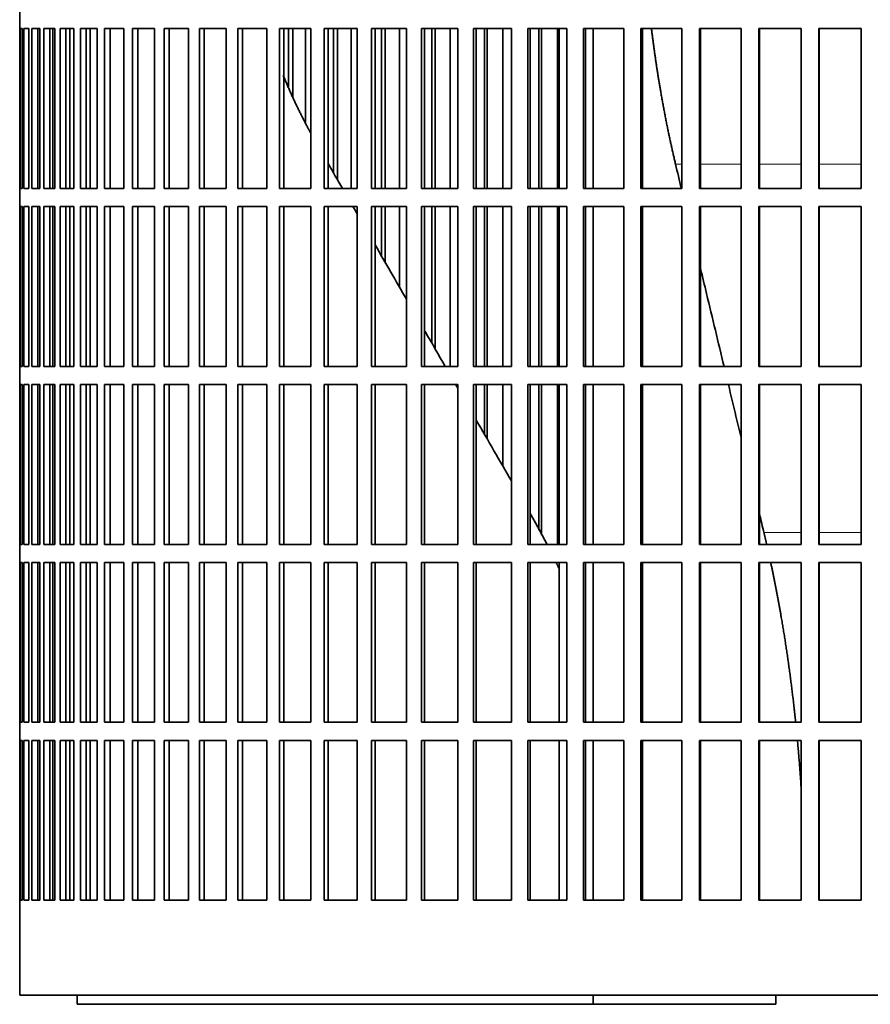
# Model space of a CAD drawing. Header units: millimetres. Extents: x 489 to 1364, y -1717 to 1594.
# Tile 19 of 30: x 987 to 1128, y -219 to -56. Entities that reach past the tile are written whole.
import ezdxf

# ---------------------------------------------------------------- set-up
doc = ezdxf.new("R2010")
doc.units = ezdxf.units.MM
doc.layers.add('VSI344-454_FILTR', color=7, linetype='Continuous')
doc.layers.add('VSI344-454_SUPPO', color=7, linetype='Continuous')

# ---------------------------------------------------------------- blocks, each defined once
blk = doc.blocks.new('SE3')
at = {"layer": 'VSI344-454_FILTR', "color": 7, "linetype": 'Continuous', "lineweight": 35}
for p, q in [((986.73, -54.14), (986.73, -57.14)), ((986.73, -57.14), (986.73, -57.14)), ((986.73, -83.64), (986.73, -57.14)), ((986.78, -83.64), (986.78, -57.14)), ((986.78, -57.14), (987.15, -57.14)), ((987.15, -83.64), (987.15, -57.14)), ((987.41, -83.64), (987.41, -57.14)), ((987.41, -57.14), (988.27, -57.14)), ((988.27, -83.64), (988.27, -57.14)), ((988.74, -83.64), (988.74, -57.14)), ((988.74, -57.14), (990.08, -57.14)), ((989.72, -83.64), (989.72, -57.14)), ((990.08, -83.64), (990.08, -57.14)), ((990.08, -83.64), (990.08, -57.14)), ((990.75, -83.64), (990.75, -57.14)), ((990.75, -57.14), (992.57, -57.14)), ((991.72, -83.64), (991.72, -57.14)), ((992.21, -83.64), (992.21, -57.14)), ((992.57, -83.64), (992.57, -57.14)), ((993.44, -83.64), (993.44, -57.14)), ((993.44, -57.14), (995.73, -57.14)), ((994.39, -83.64), (994.39, -57.14)), ((995.03, -83.64), (995.03, -57.14)), ((995.73, -83.64), (995.73, -57.14)), ((996.8, -83.64), (996.8, -57.14)), ((996.8, -57.14), (999.55, -57.14)), ((997.72, -83.64), (997.72, -57.14)), ((999.55, -83.64), (999.55, -57.14)), ((1000.81, -83.64), (1000.81, -57.14)), ((1000.81, -57.14), (1004, -57.14)), ((1001.7, -83.64), (1001.7, -57.14)), ((1004, -83.64), (1004, -57.14)), ((1005.45, -83.64), (1005.45, -57.14)), ((1005.45, -57.14), (1009.07, -57.14)), ((1006.31, -83.64), (1006.31, -57.14)), ((1009.07, -83.64), (1009.07, -57.14)), ((1010.7, -83.64), (1010.7, -57.14)), ((1010.7, -57.14), (1014.73, -57.14)), ((1011.52, -83.64), (1011.52, -57.14)), ((1014.73, -83.64), (1014.73, -57.14)), ((1016.53, -83.64), (1016.53, -57.14)), ((1016.53, -57.14), (1020.96, -57.14)), ((1017.31, -83.64), (1017.31, -57.14)), ((1020.96, -83.64), (1020.96, -57.14)), ((1022.91, -83.64), (1022.91, -57.14)), ((1022.91, -57.14), (1027.71, -57.14)), ((1023.64, -83.64), (1023.64, -57.14)), ((1027.71, -83.64), (1027.71, -57.14)), ((1029.82, -57.14), (1034.96, -57.14)), ((1029.82, -83.64), (1029.82, -57.14)), ((1030.5, -83.64), (1030.5, -57.14)), ((1031.28, -66.77), (1031.28, -57.14)), ((1031.98, -68.49), (1031.98, -57.14)), ((1034.11, -72.65), (1034.11, -57.14)), ((1034.96, -83.64), (1034.96, -57.14)), ((1037.21, -57.14), (1042.68, -57.14)), ((1037.21, -83.64), (1037.21, -57.14)), ((1037.84, -83.64), (1037.84, -57.14)), ((1038.77, -81.09), (1038.77, -57.14)), ((1039.42, -82.23), (1039.42, -57.14)), ((1041.69, -83.64), (1041.69, -57.14)), ((1042.68, -83.64), (1042.68, -57.14)), ((1045.06, -57.14), (1050.83, -57.14)), ((1045.06, -83.64), (1045.06, -57.14)), ((1045.64, -83.64), (1045.64, -57.14)), ((1046.7, -83.64), (1046.7, -57.14)), ((1047.31, -83.64), (1047.31, -57.14)), ((1049.69, -83.64), (1049.69, -57.14)), ((1050.83, -83.64), (1050.83, -57.14)), ((1053.33, -57.14), (1059.36, -57.14)), ((1053.33, -83.64), (1053.33, -57.14)), ((1053.84, -83.64), (1053.84, -57.14)), ((1055.05, -83.64), (1055.05, -57.14)), ((1055.59, -83.64), (1055.59, -57.14)), ((1058.09, -83.64), (1058.09, -57.14)), ((1059.36, -83.64), (1059.36, -57.14)), ((1061.97, -57.14), (1068.23, -57.14)), ((1061.97, -83.64), (1061.97, -57.14)), ((1062.42, -83.64), (1062.42, -57.14)), ((1063.76, -83.64), (1063.76, -57.14)), ((1064.24, -83.64), (1064.24, -57.14)), ((1066.84, -83.64), (1066.84, -57.14)), ((1068.23, -83.64), (1068.23, -57.14)), ((1070.94, -57.14), (1077.41, -57.14)), ((1070.94, -83.64), (1070.94, -57.14)), ((1071.33, -83.64), (1071.33, -57.14)), ((1072.79, -83.64), (1072.79, -57.14)), ((1073.21, -83.64), (1073.21, -57.14)), ((1075.89, -83.64), (1075.89, -57.14)), ((1077.41, -83.64), (1077.41, -57.14)), ((1080.2, -57.14), (1086.85, -57.14)), ((1080.2, -83.64), (1080.2, -57.14)), ((1080.52, -83.64), (1080.52, -57.14)), ((1086.85, -83.64), (1086.85, -57.14)), ((1089.7, -57.14), (1096.5, -57.14)), ((1089.7, -83.64), (1089.7, -57.14)), ((1089.96, -83.64), (1089.96, -57.14)), ((1096.5, -83.64), (1096.5, -57.14)), ((1099.4, -57.14), (1106.31, -57.14)), ((1099.4, -83.64), (1099.4, -57.14)), ((1099.59, -83.64), (1099.59, -57.14)), ((1106.31, -83.64), (1106.31, -57.14)), ((1109.25, -57.14), (1116.24, -57.14)), ((1109.25, -83.64), (1109.25, -57.14)), ((1109.38, -83.64), (1109.38, -57.14)), ((1116.24, -83.64), (1116.24, -57.14)), ((1119.21, -57.14), (1126.23, -57.14)), ((1119.21, -83.64), (1119.21, -57.14)), ((1119.26, -83.64), (1119.26, -57.14)), ((1126.23, -83.64), (1126.23, -57.14)), ((986.73, -83.64), (986.73, -83.64)), ((986.73, -83.64), (986.73, -86.64)), ((986.78, -83.64), (987.15, -83.64)), ((987.41, -83.64), (988.27, -83.64)), ((988.74, -83.64), (990.08, -83.64)), ((990.75, -83.64), (992.57, -83.64)), ((993.44, -83.64), (995.73, -83.64)), ((996.8, -83.64), (999.55, -83.64)), ((1000.81, -83.64), (1004, -83.64)), ((1005.45, -83.64), (1009.07, -83.64)), ((1010.7, -83.64), (1014.73, -83.64)), ((1016.53, -83.64), (1020.96, -83.64)), ((1022.91, -83.64), (1027.71, -83.64)), ((1029.82, -83.64), (1034.96, -83.64)), ((1037.21, -83.64), (1042.68, -83.64)), ((1045.06, -83.64), (1050.83, -83.64)), ((1053.33, -83.64), (1059.36, -83.64)), ((1061.97, -83.64), (1068.23, -83.64)), ((1070.94, -83.64), (1077.41, -83.64)), ((1080.2, -83.64), (1086.85, -83.64)), ((1089.7, -83.64), (1096.5, -83.64)), ((1099.4, -83.64), (1106.31, -83.64)), ((1109.25, -83.64), (1116.24, -83.64)), ((1119.21, -83.64), (1126.23, -83.64)), ((986.73, -86.64), (986.73, -86.64)), ((986.73, -113.14), (986.73, -86.64)), ((986.78, -113.14), (986.78, -86.64)), ((986.78, -86.64), (987.15, -86.64)), ((987.15, -113.14), (987.15, -86.64)), ((987.41, -113.14), (987.41, -86.64)), ((987.41, -86.64), (988.27, -86.64)), ((988.27, -113.14), (988.27, -86.64)), ((988.74, -113.14), (988.74, -86.64)), ((988.74, -86.64), (990.08, -86.64)), ((989.72, -113.14), (989.72, -86.64)), ((990.08, -113.14), (990.08, -86.64)), ((990.08, -113.14), (990.08, -86.64)), ((990.75, -113.14), (990.75, -86.64)), ((990.75, -86.64), (992.57, -86.64)), ((991.72, -113.14), (991.72, -86.64)), ((992.21, -113.14), (992.21, -86.64)), ((992.57, -113.14), (992.57, -86.64)), ((993.44, -113.14), (993.44, -86.64)), ((993.44, -86.64), (995.73, -86.64)), ((994.39, -113.14), (994.39, -86.64)), ((995.03, -113.14), (995.03, -86.64)), ((995.73, -113.14), (995.73, -86.64)), ((996.8, -113.14), (996.8, -86.64)), ((996.8, -86.64), (999.55, -86.64)), ((997.72, -113.14), (997.72, -86.64)), ((999.55, -113.14), (999.55, -86.64)), ((1000.81, -113.14), (1000.81, -86.64)), ((1000.81, -86.64), (1004, -86.64)), ((1001.7, -113.14), (1001.7, -86.64)), ((1004, -113.14), (1004, -86.64)), ((1005.45, -113.14), (1005.45, -86.64)), ((1005.45, -86.64), (1009.07, -86.64)), ((1006.31, -113.14), (1006.31, -86.64)), ((1009.07, -113.14), (1009.07, -86.64)), ((1010.7, -113.14), (1010.7, -86.64)), ((1010.7, -86.64), (1014.73, -86.64)), ((1011.52, -113.14), (1011.52, -86.64)), ((1014.73, -113.14), (1014.73, -86.64)), ((1016.53, -113.14), (1016.53, -86.64)), ((1016.53, -86.64), (1020.96, -86.64)), ((1017.31, -113.14), (1017.31, -86.64)), ((1020.96, -113.14), (1020.96, -86.64)), ((1022.91, -113.14), (1022.91, -86.64)), ((1022.91, -86.64), (1027.71, -86.64)), ((1023.64, -113.14), (1023.64, -86.64)), ((1027.71, -113.14), (1027.71, -86.64)), ((1029.82, -86.64), (1034.96, -86.64)), ((1029.82, -113.14), (1029.82, -86.64)), ((1030.5, -113.14), (1030.5, -86.64)), ((1034.96, -113.14), (1034.96, -86.64)), ((1037.21, -86.64), (1042.68, -86.64)), ((1037.21, -113.14), (1037.21, -86.64)), ((1037.84, -113.14), (1037.84, -86.64)), ((1042.68, -113.14), (1042.68, -86.64)), ((1045.06, -86.64), (1050.83, -86.64)), ((1045.06, -113.14), (1045.06, -86.64)), ((1045.64, -113.14), (1045.64, -86.64)), ((1046.7, -94.84), (1046.7, -86.64)), ((1047.31, -95.88), (1047.31, -86.64)), ((1049.69, -100.01), (1049.69, -86.64)), ((1050.83, -113.14), (1050.83, -86.64)), ((1053.33, -86.64), (1059.36, -86.64)), ((1053.33, -113.14), (1053.33, -86.64)), ((1053.84, -113.14), (1053.84, -86.64)), ((1055.05, -109.29), (1055.05, -86.64)), ((1055.59, -110.23), (1055.59, -86.64)), ((1058.09, -113.14), (1058.09, -86.64)), ((1059.36, -113.14), (1059.36, -86.64)), ((1061.97, -86.64), (1068.23, -86.64)), ((1061.97, -113.14), (1061.97, -86.64)), ((1062.42, -113.14), (1062.42, -86.64)), ((1063.76, -113.14), (1063.76, -86.64)), ((1064.24, -113.14), (1064.24, -86.64)), ((1066.84, -113.14), (1066.84, -86.64)), ((1068.23, -113.14), (1068.23, -86.64)), ((1070.94, -86.64), (1077.41, -86.64)), ((1070.94, -113.14), (1070.94, -86.64)), ((1071.33, -113.14), (1071.33, -86.64)), ((1072.79, -113.14), (1072.79, -86.64)), ((1073.21, -113.14), (1073.21, -86.64)), ((1075.89, -113.14), (1075.89, -86.64)), ((1077.41, -113.14), (1077.41, -86.64)), ((1080.2, -86.64), (1086.85, -86.64)), ((1080.2, -113.14), (1080.2, -86.64)), ((1080.52, -113.14), (1080.52, -86.64)), ((1086.85, -113.14), (1086.85, -86.64)), ((1089.7, -86.64), (1096.5, -86.64)), ((1089.7, -113.14), (1089.7, -86.64)), ((1089.96, -113.14), (1089.96, -86.64)), ((1096.5, -113.14), (1096.5, -86.64)), ((1099.4, -86.64), (1106.31, -86.64)), ((1099.4, -113.14), (1099.4, -86.64)), ((1099.59, -113.14), (1099.59, -86.64)), ((1106.31, -113.14), (1106.31, -86.64)), ((1109.25, -86.64), (1116.24, -86.64)), ((1109.25, -113.14), (1109.25, -86.64)), ((1109.38, -113.14), (1109.38, -86.64)), ((1116.24, -113.14), (1116.24, -86.64)), ((1119.21, -86.64), (1126.23, -86.64)), ((1119.21, -113.14), (1119.21, -86.64)), ((1119.26, -113.14), (1119.26, -86.64)), ((1126.23, -113.14), (1126.23, -86.64)), ((986.73, -113.14), (986.73, -113.14)), ((986.73, -113.14), (986.73, -116.14)), ((986.78, -113.14), (987.15, -113.14)), ((987.41, -113.14), (988.27, -113.14)), ((988.74, -113.14), (990.08, -113.14)), ((990.75, -113.14), (992.57, -113.14)), ((993.44, -113.14), (995.73, -113.14)), ((996.8, -113.14), (999.55, -113.14)), ((1000.81, -113.14), (1004, -113.14)), ((1005.45, -113.14), (1009.07, -113.14)), ((1010.7, -113.14), (1014.73, -113.14)), ((1016.53, -113.14), (1020.96, -113.14)), ((1022.91, -113.14), (1027.71, -113.14)), ((1029.82, -113.14), (1034.96, -113.14)), ((1037.21, -113.14), (1042.68, -113.14)), ((1045.06, -113.14), (1050.83, -113.14)), ((1053.33, -113.14), (1059.36, -113.14)), ((1061.97, -113.14), (1068.23, -113.14)), ((1070.94, -113.14), (1077.41, -113.14)), ((1080.2, -113.14), (1086.85, -113.14)), ((1089.7, -113.14), (1096.5, -113.14)), ((1099.4, -113.14), (1106.31, -113.14)), ((1109.25, -113.14), (1116.24, -113.14)), ((1119.21, -113.14), (1126.23, -113.14)), ((986.73, -116.14), (986.73, -116.14)), ((986.73, -142.64), (986.73, -116.14)), ((986.78, -142.64), (986.78, -116.14)), ((986.78, -116.14), (987.15, -116.14)), ((987.15, -142.64), (987.15, -116.14)), ((987.41, -142.64), (987.41, -116.14)), ((987.41, -116.14), (988.27, -116.14)), ((988.27, -142.64), (988.27, -116.14)), ((988.74, -142.64), (988.74, -116.14)), ((988.74, -116.14), (990.08, -116.14)), ((989.72, -142.64), (989.72, -116.14)), ((990.08, -142.64), (990.08, -116.14)), ((990.08, -142.64), (990.08, -116.14)), ((990.75, -142.64), (990.75, -116.14)), ((990.75, -116.14), (992.57, -116.14)), ((991.72, -142.64), (991.72, -116.14)), ((992.21, -142.64), (992.21, -116.14)), ((992.57, -142.64), (992.57, -116.14)), ((993.44, -142.64), (993.44, -116.14)), ((993.44, -116.14), (995.73, -116.14)), ((994.39, -142.64), (994.39, -116.14)), ((995.03, -142.64), (995.03, -116.14)), ((995.73, -142.64), (995.73, -116.14)), ((996.8, -142.64), (996.8, -116.14)), ((996.8, -116.14), (999.55, -116.14)), ((997.72, -142.64), (997.72, -116.14)), ((999.55, -142.64), (999.55, -116.14)), ((1000.81, -142.64), (1000.81, -116.14)), ((1000.81, -116.14), (1004, -116.14)), ((1001.7, -142.64), (1001.7, -116.14)), ((1004, -142.64), (1004, -116.14)), ((1005.45, -142.64), (1005.45, -116.14)), ((1005.45, -116.14), (1009.07, -116.14)), ((1006.31, -142.64), (1006.31, -116.14)), ((1009.07, -142.64), (1009.07, -116.14)), ((1010.7, -142.64), (1010.7, -116.14)), ((1010.7, -116.14), (1014.73, -116.14)), ((1011.52, -142.64), (1011.52, -116.14)), ((1014.73, -142.64), (1014.73, -116.14)), ((1016.53, -142.64), (1016.53, -116.14)), ((1016.53, -116.14), (1020.96, -116.14)), ((1017.31, -142.64), (1017.31, -116.14)), ((1020.96, -142.64), (1020.96, -116.14)), ((1022.91, -142.64), (1022.91, -116.14)), ((1022.91, -116.14), (1027.71, -116.14)), ((1023.64, -142.64), (1023.64, -116.14)), ((1027.71, -142.64), (1027.71, -116.14)), ((1029.82, -116.14), (1034.96, -116.14)), ((1029.82, -142.64), (1029.82, -116.14)), ((1030.5, -142.64), (1030.5, -116.14)), ((1034.96, -142.64), (1034.96, -116.14)), ((1037.21, -116.14), (1042.68, -116.14)), ((1037.21, -142.64), (1037.21, -116.14)), ((1037.84, -142.64), (1037.84, -116.14)), ((1042.68, -142.64), (1042.68, -116.14)), ((1045.06, -116.14), (1050.83, -116.14)), ((1045.06, -142.64), (1045.06, -116.14)), ((1045.64, -142.64), (1045.64, -116.14)), ((1050.83, -142.64), (1050.83, -116.14)), ((1053.33, -116.14), (1059.36, -116.14)), ((1053.33, -142.64), (1053.33, -116.14)), ((1053.84, -142.64), (1053.84, -116.14)), ((1059.36, -142.64), (1059.36, -116.14)), ((1061.97, -116.14), (1068.23, -116.14)), ((1061.97, -142.64), (1061.97, -116.14)), ((1062.42, -142.64), (1062.42, -116.14)), ((1063.76, -124.37), (1063.76, -116.14)), ((1064.24, -125.21), (1064.24, -116.14)), ((1066.84, -129.71), (1066.84, -116.14)), ((1068.23, -142.64), (1068.23, -116.14)), ((1070.94, -116.14), (1077.41, -116.14)), ((1070.94, -142.64), (1070.94, -116.14)), ((1071.33, -142.64), (1071.33, -116.14)), ((1072.79, -140.3), (1072.79, -116.14)), ((1073.21, -141.12), (1073.21, -116.14)), ((1075.89, -142.64), (1075.89, -116.14)), ((1077.41, -142.64), (1077.41, -116.14)), ((1080.2, -116.14), (1086.85, -116.14)), ((1080.2, -142.64), (1080.2, -116.14)), ((1080.52, -142.64), (1080.52, -116.14)), ((1086.85, -142.64), (1086.85, -116.14)), ((1089.7, -116.14), (1096.5, -116.14)), ((1089.7, -142.64), (1089.7, -116.14)), ((1089.96, -142.64), (1089.96, -116.14)), ((1096.5, -142.64), (1096.5, -116.14)), ((1099.4, -116.14), (1106.31, -116.14)), ((1099.4, -142.64), (1099.4, -116.14)), ((1099.59, -142.64), (1099.59, -116.14)), ((1106.31, -142.64), (1106.31, -116.14)), ((1109.25, -116.14), (1116.24, -116.14)), ((1109.25, -142.64), (1109.25, -116.14)), ((1109.38, -142.64), (1109.38, -116.14)), ((1116.24, -142.64), (1116.24, -116.14)), ((1119.21, -116.14), (1126.23, -116.14)), ((1119.21, -142.64), (1119.21, -116.14)), ((1119.26, -142.64), (1119.26, -116.14)), ((1126.23, -142.64), (1126.23, -116.14)), ((986.73, -142.64), (986.73, -142.64)), ((986.73, -142.64), (986.73, -145.64)), ((986.78, -142.64), (987.15, -142.64)), ((987.41, -142.64), (988.27, -142.64)), ((988.74, -142.64), (990.08, -142.64)), ((990.75, -142.64), (992.57, -142.64)), ((993.44, -142.64), (995.73, -142.64)), ((996.8, -142.64), (999.55, -142.64)), ((1000.81, -142.64), (1004, -142.64)), ((1005.45, -142.64), (1009.07, -142.64)), ((1010.7, -142.64), (1014.73, -142.64)), ((1016.53, -142.64), (1020.96, -142.64)), ((1022.91, -142.64), (1027.71, -142.64)), ((1029.82, -142.64), (1034.96, -142.64)), ((1037.21, -142.64), (1042.68, -142.64)), ((1045.06, -142.64), (1050.83, -142.64)), ((1053.33, -142.64), (1059.36, -142.64)), ((1061.97, -142.64), (1068.23, -142.64)), ((1070.94, -142.64), (1077.41, -142.64)), ((1080.2, -142.64), (1086.85, -142.64)), ((1089.7, -142.64), (1096.5, -142.64)), ((1099.4, -142.64), (1106.31, -142.64)), ((1109.25, -142.64), (1116.24, -142.64)), ((1119.21, -142.64), (1126.23, -142.64)), ((986.73, -145.64), (986.73, -145.64)), ((986.73, -172.14), (986.73, -145.64)), ((986.78, -172.14), (986.78, -145.64)), ((986.78, -145.64), (987.15, -145.64)), ((987.15, -172.14), (987.15, -145.64)), ((987.41, -172.14), (987.41, -145.64)), ((987.41, -145.64), (988.27, -145.64)), ((988.27, -172.14), (988.27, -145.64)), ((988.74, -172.14), (988.74, -145.64)), ((988.74, -145.64), (990.08, -145.64)), ((989.72, -172.14), (989.72, -145.64)), ((990.08, -172.14), (990.08, -145.64)), ((990.08, -172.14), (990.08, -145.64)), ((990.75, -172.14), (990.75, -145.64)), ((990.75, -145.64), (992.57, -145.64)), ((991.72, -172.14), (991.72, -145.64)), ((992.21, -172.14), (992.21, -145.64)), ((992.57, -172.14), (992.57, -145.64)), ((993.44, -172.14), (993.44, -145.64)), ((993.44, -145.64), (995.73, -145.64)), ((994.39, -172.14), (994.39, -145.64)), ((995.03, -172.14), (995.03, -145.64)), ((995.73, -172.14), (995.73, -145.64)), ((996.8, -172.14), (996.8, -145.64)), ((996.8, -145.64), (999.55, -145.64)), ((997.72, -172.14), (997.72, -145.64)), ((999.55, -172.14), (999.55, -145.64)), ((1000.81, -172.14), (1000.81, -145.64)), ((1000.81, -145.64), (1004, -145.64)), ((1001.7, -172.14), (1001.7, -145.64)), ((1004, -172.14), (1004, -145.64)), ((1005.45, -172.14), (1005.45, -145.64)), ((1005.45, -145.64), (1009.07, -145.64)), ((1006.31, -172.14), (1006.31, -145.64)), ((1009.07, -172.14), (1009.07, -145.64)), ((1010.7, -172.14), (1010.7, -145.64)), ((1010.7, -145.64), (1014.73, -145.64)), ((1011.52, -172.14), (1011.52, -145.64)), ((1014.73, -172.14), (1014.73, -145.64)), ((1016.53, -172.14), (1016.53, -145.64)), ((1016.53, -145.64), (1020.96, -145.64)), ((1017.31, -172.14), (1017.31, -145.64)), ((1020.96, -172.14), (1020.96, -145.64)), ((1022.91, -172.14), (1022.91, -145.64)), ((1022.91, -145.64), (1027.71, -145.64)), ((1023.64, -172.14), (1023.64, -145.64)), ((1027.71, -172.14), (1027.71, -145.64)), ((1029.82, -145.64), (1034.96, -145.64)), ((1029.82, -172.14), (1029.82, -145.64)), ((1030.5, -172.14), (1030.5, -145.64)), ((1034.96, -172.14), (1034.96, -145.64)), ((1037.21, -145.64), (1042.68, -145.64)), ((1037.21, -172.14), (1037.21, -145.64)), ((1037.84, -172.14), (1037.84, -145.64)), ((1042.68, -172.14), (1042.68, -145.64)), ((1045.06, -145.64), (1050.83, -145.64)), ((1045.06, -172.14), (1045.06, -145.64)), ((1045.64, -172.14), (1045.64, -145.64)), ((1050.83, -172.14), (1050.83, -145.64)), ((1053.33, -145.64), (1059.36, -145.64)), ((1053.33, -172.14), (1053.33, -145.64)), ((1053.84, -172.14), (1053.84, -145.64)), ((1059.36, -172.14), (1059.36, -145.64)), ((1061.97, -145.64), (1068.23, -145.64)), ((1061.97, -172.14), (1061.97, -145.64)), ((1062.42, -172.14), (1062.42, -145.64)), ((1068.23, -172.14), (1068.23, -145.64)), ((1070.94, -145.64), (1077.41, -145.64)), ((1070.94, -172.14), (1070.94, -145.64)), ((1071.33, -172.14), (1071.33, -145.64)), ((1077.41, -172.14), (1077.41, -145.64)), ((1080.2, -145.64), (1086.85, -145.64)), ((1080.2, -172.14), (1080.2, -145.64)), ((1080.52, -172.14), (1080.52, -145.64)), ((1086.85, -172.14), (1086.85, -145.64)), ((1089.7, -145.64), (1096.5, -145.64)), ((1089.7, -172.14), (1089.7, -145.64)), ((1089.96, -172.14), (1089.96, -145.64)), ((1096.5, -172.14), (1096.5, -145.64)), ((1099.4, -145.64), (1106.31, -145.64)), ((1099.4, -172.14), (1099.4, -145.64)), ((1099.59, -172.14), (1099.59, -145.64)), ((1106.31, -172.14), (1106.31, -145.64)), ((1109.25, -145.64), (1116.24, -145.64)), ((1109.25, -172.14), (1109.25, -145.64)), ((1109.38, -172.14), (1109.38, -145.64)), ((1116.24, -172.14), (1116.24, -145.64)), ((1119.21, -145.64), (1126.23, -145.64)), ((1119.21, -172.14), (1119.21, -145.64)), ((1119.26, -172.14), (1119.26, -145.64)), ((1126.23, -172.14), (1126.23, -145.64)), ((986.73, -172.14), (986.73, -172.14)), ((986.73, -172.14), (986.73, -175.14)), ((986.78, -172.14), (987.15, -172.14)), ((987.41, -172.14), (988.27, -172.14)), ((988.74, -172.14), (990.08, -172.14)), ((990.75, -172.14), (992.57, -172.14)), ((993.44, -172.14), (995.73, -172.14)), ((996.8, -172.14), (999.55, -172.14)), ((1000.81, -172.14), (1004, -172.14)), ((1005.45, -172.14), (1009.07, -172.14)), ((1010.7, -172.14), (1014.73, -172.14)), ((1016.53, -172.14), (1020.96, -172.14)), ((1022.91, -172.14), (1027.71, -172.14)), ((1029.82, -172.14), (1034.96, -172.14)), ((1037.21, -172.14), (1042.68, -172.14)), ((1045.06, -172.14), (1050.83, -172.14)), ((1053.33, -172.14), (1059.36, -172.14)), ((1061.97, -172.14), (1068.23, -172.14)), ((1070.94, -172.14), (1077.41, -172.14)), ((1080.2, -172.14), (1086.85, -172.14)), ((1089.7, -172.14), (1096.5, -172.14)), ((1099.4, -172.14), (1106.31, -172.14)), ((1109.25, -172.14), (1116.24, -172.14)), ((1119.21, -172.14), (1126.23, -172.14)), ((986.73, -175.14), (986.73, -175.14)), ((986.73, -201.64), (986.73, -175.14)), ((986.78, -201.64), (986.78, -175.14)), ((986.78, -175.14), (987.15, -175.14)), ((987.15, -201.64), (987.15, -175.14)), ((987.41, -201.64), (987.41, -175.14)), ((987.41, -175.14), (988.27, -175.14)), ((988.27, -201.64), (988.27, -175.14)), ((988.74, -201.64), (988.74, -175.14)), ((988.74, -175.14), (990.08, -175.14)), ((989.72, -201.64), (989.72, -175.14)), ((990.08, -201.64), (990.08, -175.14)), ((990.08, -201.64), (990.08, -175.14)), ((990.75, -201.64), (990.75, -175.14)), ((990.75, -175.14), (992.57, -175.14)), ((991.72, -201.64), (991.72, -175.14)), ((992.21, -201.64), (992.21, -175.14)), ((992.57, -201.64), (992.57, -175.14)), ((993.44, -201.64), (993.44, -175.14)), ((993.44, -175.14), (995.73, -175.14)), ((994.39, -201.64), (994.39, -175.14)), ((995.03, -201.64), (995.03, -175.14)), ((995.73, -201.64), (995.73, -175.14)), ((996.8, -201.64), (996.8, -175.14)), ((996.8, -175.14), (999.55, -175.14)), ((997.72, -201.64), (997.72, -175.14)), ((999.55, -201.64), (999.55, -175.14)), ((1000.81, -201.64), (1000.81, -175.14)), ((1000.81, -175.14), (1004, -175.14)), ((1001.7, -201.64), (1001.7, -175.14)), ((1004, -201.64), (1004, -175.14)), ((1005.45, -201.64), (1005.45, -175.14)), ((1005.45, -175.14), (1009.07, -175.14)), ((1006.31, -201.64), (1006.31, -175.14)), ((1009.07, -201.64), (1009.07, -175.14)), ((1010.7, -201.64), (1010.7, -175.14)), ((1010.7, -175.14), (1014.73, -175.14)), ((1011.52, -201.64), (1011.52, -175.14)), ((1014.73, -201.64), (1014.73, -175.14)), ((1016.53, -201.64), (1016.53, -175.14)), ((1016.53, -175.14), (1020.96, -175.14)), ((1017.31, -201.64), (1017.31, -175.14)), ((1020.96, -201.64), (1020.96, -175.14)), ((1022.91, -201.64), (1022.91, -175.14)), ((1022.91, -175.14), (1027.71, -175.14)), ((1023.64, -201.64), (1023.64, -175.14)), ((1027.71, -201.64), (1027.71, -175.14)), ((1029.82, -201.64), (1029.82, -175.14)), ((1029.82, -175.14), (1034.96, -175.14)), ((1030.5, -201.64), (1030.5, -175.14)), ((1034.96, -201.64), (1034.96, -175.14)), ((1037.21, -175.14), (1042.68, -175.14)), ((1037.21, -201.64), (1037.21, -175.14)), ((1037.84, -201.64), (1037.84, -175.14)), ((1042.68, -201.64), (1042.68, -175.14)), ((1045.06, -175.14), (1050.83, -175.14)), ((1045.06, -201.64), (1045.06, -175.14)), ((1045.64, -201.64), (1045.64, -175.14)), ((1050.83, -201.64), (1050.83, -175.14)), ((1053.33, -175.14), (1059.36, -175.14)), ((1053.33, -201.64), (1053.33, -175.14)), ((1053.84, -201.64), (1053.84, -175.14)), ((1059.36, -201.64), (1059.36, -175.14)), ((1061.97, -175.14), (1068.23, -175.14)), ((1061.97, -201.64), (1061.97, -175.14)), ((1062.42, -201.64), (1062.42, -175.14)), ((1068.23, -201.64), (1068.23, -175.14)), ((1070.94, -175.14), (1077.41, -175.14)), ((1070.94, -201.64), (1070.94, -175.14)), ((1071.33, -201.64), (1071.33, -175.14)), ((1077.41, -201.64), (1077.41, -175.14)), ((1080.2, -175.14), (1086.85, -175.14)), ((1080.2, -201.64), (1080.2, -175.14)), ((1080.52, -201.64), (1080.52, -175.14)), ((1086.85, -201.64), (1086.85, -175.14)), ((1089.7, -175.14), (1096.5, -175.14)), ((1089.7, -201.64), (1089.7, -175.14)), ((1089.96, -201.64), (1089.96, -175.14)), ((1096.5, -201.64), (1096.5, -175.14)), ((1099.4, -175.14), (1106.31, -175.14)), ((1099.4, -201.64), (1099.4, -175.14)), ((1099.59, -201.64), (1099.59, -175.14)), ((1106.31, -201.64), (1106.31, -175.14)), ((1109.25, -175.14), (1116.24, -175.14)), ((1109.25, -201.64), (1109.25, -175.14)), ((1109.38, -201.64), (1109.38, -175.14)), ((1116.24, -201.64), (1116.24, -175.14)), ((1119.21, -175.14), (1126.23, -175.14)), ((1119.21, -201.64), (1119.21, -175.14)), ((1119.26, -201.64), (1119.26, -175.14)), ((1126.23, -201.64), (1126.23, -175.14)), ((986.73, -201.64), (986.73, -201.64)), ((986.73, -201.64), (986.73, -217.39)), ((986.78, -201.64), (987.15, -201.64)), ((987.41, -201.64), (988.27, -201.64)), ((988.74, -201.64), (990.08, -201.64)), ((990.75, -201.64), (992.57, -201.64)), ((993.44, -201.64), (995.73, -201.64)), ((996.8, -201.64), (999.55, -201.64)), ((1000.81, -201.64), (1004, -201.64)), ((1005.45, -201.64), (1009.07, -201.64)), ((1010.7, -201.64), (1014.73, -201.64)), ((1016.53, -201.64), (1020.96, -201.64)), ((1022.91, -201.64), (1027.71, -201.64)), ((1029.82, -201.64), (1034.96, -201.64)), ((1037.21, -201.64), (1042.68, -201.64)), ((1045.06, -201.64), (1050.83, -201.64)), ((1053.33, -201.64), (1059.36, -201.64)), ((1061.97, -201.64), (1068.23, -201.64)), ((1070.94, -201.64), (1077.41, -201.64)), ((1080.2, -201.64), (1086.85, -201.64)), ((1089.7, -201.64), (1096.5, -201.64)), ((1099.4, -201.64), (1106.31, -201.64)), ((1109.25, -201.64), (1116.24, -201.64)), ((1119.21, -201.64), (1126.23, -201.64)), ((986.73, -217.39), (1265.54, -217.39))]:
    blk.add_line(p, q, dxfattribs=at)
at = {"layer": 'VSI344-454_SUPPO', "color": 7, "linetype": 'Continuous', "lineweight": 35}
for p, q in [((998.39, -83.64), (998.39, -57.14)), ((1076.16, -83.64), (1076.16, -57.14)), ((1081.76, -83.64), (1081.76, -57.14)), ((998.39, -113.14), (998.39, -86.64)), ((1076.16, -113.14), (1076.16, -86.64)), ((1081.76, -113.14), (1081.76, -86.64)), ((998.39, -142.64), (998.39, -116.14)), ((1076.16, -142.64), (1076.16, -116.14)), ((1081.76, -142.64), (1081.76, -116.14)), ((998.39, -172.14), (998.39, -145.64)), ((1076.16, -172.14), (1076.16, -145.64)), ((1081.76, -172.14), (1081.76, -145.64)), ((998.39, -201.64), (998.39, -175.14)), ((1076.16, -201.64), (1076.16, -175.14)), ((1081.76, -201.64), (1081.76, -175.14)), ((996.23, -218.89), (996.23, -217.39)), ((1081.76, -218.89), (1081.76, -217.39)), ((1112.06, -217.39), (1112.06, -218.89)), ((996.23, -218.89), (1081.76, -218.89)), ((1081.76, -218.89), (1112.06, -218.89))]:
    blk.add_line(p, q, dxfattribs=at)
at = {"layer": 'VSI344-454_SUPPO', "color": 4, "linetype": 'Continuous', "lineweight": 9}
for p, q in [((1095.44, -79.59), (1096.5, -79.59)), ((1099.59, -79.59), (1106.31, -79.59)), ((1109.38, -79.59), (1116.24, -79.59)), ((1119.26, -79.59), (1126.23, -79.59)), ((1116.24, -140.69), (1110.09, -140.69)), ((1126.23, -140.69), (1119.26, -140.69))]:
    blk.add_line(p, q, dxfattribs=at)
at = {"layer": 'VSI344-454_SUPPO', "color": 7, "linetype": 'Continuous', "lineweight": 35}
for points, degree, knots in [([(1095.44, -79.59), (1094.02, -73.65), (1092.93, -67.28), (1092.08, -62.32), (1091.45, -57.17)], 2, [0, 0, 0, 0.25, 0.25, 0.4436241, 0.4436241, 0.4436241]), ([(1103.48, -113.14), (1102.53, -109.17), (1101.24, -103.8), (1099.92, -98.31), (1099.59, -96.93)], 3, [0.4707547, 0.4707547, 0.4707547, 0.4707547, 0.6666667, 0.7318485, 0.7318485, 0.7318485, 0.7318485]), ([(1057.27, -113.14), (1056.16, -111.22), (1055.02, -109.24), (1053.87, -107.25), (1053.84, -107.2)], 3, [0.40504609, 0.40504609, 0.40504609, 0.40504609, 0.5, 0.5025164, 0.5025164, 0.5025164, 0.5025164]), ([(1106.31, -124.94), (1106.03, -123.77), (1105.33, -120.86), (1104.62, -117.91), (1104.2, -116.14)], 3, [0.2737146, 0.2737146, 0.2737146, 0.2737146, 0.3333333, 0.4212192, 0.4212192, 0.4212192, 0.4212192]), ([(1115.35, -172.12), (1115.25, -171.18), (1115.15, -170.24), (1114.29, -162.44), (1113.02, -155.01), (1112.19, -150.19), (1111.2, -145.58)], 2, [0.4697381, 0.4697381, 0.4697381, 0.5, 0.5, 0.75, 0.75, 0.9125116, 0.9125116, 0.9125116])]:
    blk.add_open_spline(points, degree=degree, knots=knots, dxfattribs=at)
for points, degree in [([(1034.9, -74.33), (1032.41, -69.76), (1030.42, -64.92)], 2), ([(1040.24, -83.64), (1039.44, -82.26), (1038.65, -80.88), (1037.84, -79.49)], 3), ([(1096.41, -83.64), (1096.09, -82.3), (1095.76, -80.95), (1095.44, -79.59)], 3), ([(1042.68, -87.87), (1042.45, -87.46), (1042.21, -87.05), (1041.97, -86.64)], 3), ([(1050.83, -101.98), (1049.1, -98.99), (1047.37, -96), (1045.64, -92.99)], 3), ([(1059.36, -116.76), (1059.24, -116.55), (1059.12, -116.35), (1059, -116.14)], 3), ([(1068.23, -132.13), (1066.31, -128.79), (1064.37, -125.43), (1062.42, -122.06)], 3), ([(1071.34, -137.51), (1071.33, -137.5), (1071.33, -137.5), (1071.33, -137.49)], 3), ([(1074.11, -142.58), (1072.78, -140.01), (1071.34, -137.51)], 2), ([(1110.09, -140.69), (1109.85, -139.7), (1109.62, -138.71), (1109.38, -137.71)], 3), ([(1110.54, -142.6), (1110.32, -141.64), (1110.09, -140.69)], 2), ([(1076.18, -146.78), (1075.91, -146.19), (1075.63, -145.61)], 2), ([(1116.27, -183.13), (1116.01, -179.09), (1115.64, -175.11)], 2)]:
    blk.add_open_spline(points, degree=degree, dxfattribs=at)

msp = doc.modelspace()

# ---------------------------------------------------------------- block references
msp.add_blockref('SE3', (0, 0))

doc.saveas('drawing.dxf')
